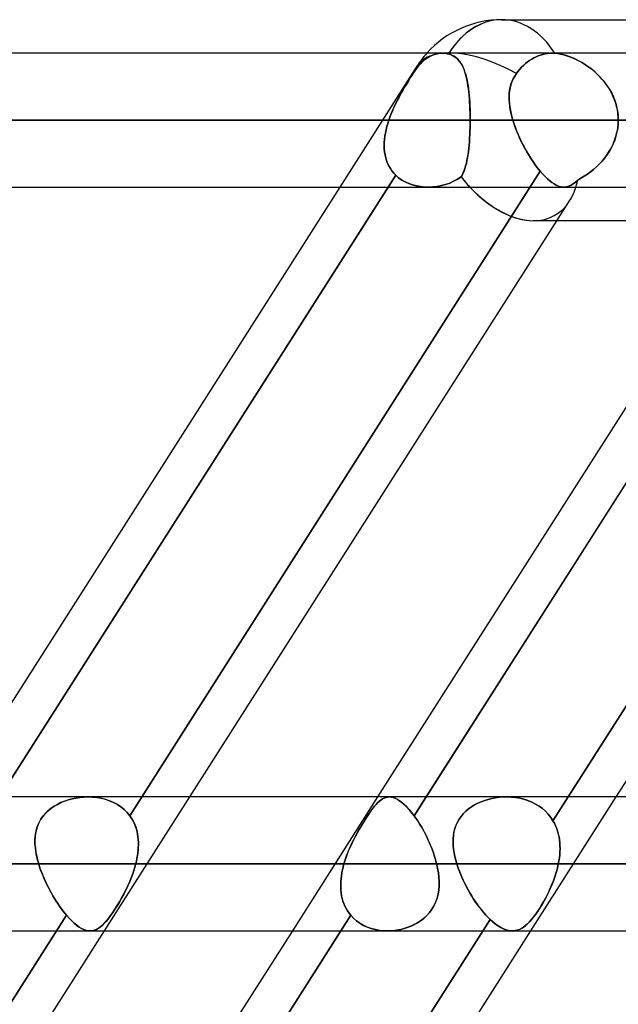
# Model space of a CAD drawing. Header units: millimetres. Extents: x -215 to 215, y -82 to 97.
# Tile 50 of 73: x 51.4 to 58.48, y 32.35 to 44. Entities that reach past the tile are written whole.
import ezdxf

# ---------------------------------------------------------------- set-up
doc = ezdxf.new("R2010")
doc.units = ezdxf.units.MM
doc.layers.add('MAIN-1', color=7, linetype='Continuous')
doc.layers.add('MAIN-2', color=7, linetype='Continuous')

msp = doc.modelspace()

# ---------------------------------------------------------------- linework, layer by layer
at = {"layer": 'MAIN-1'}
for p, q in [((57.103, 44), (109.555, 44)), ((108.884, 43.604), (-108.884, 43.604)), ((109.318, 42.811), (-109.318, 42.811)), ((-108.774, 42.019), (108.774, 42.019)), ((50.594, 34.804), (55.189, 42.019)), ((51.163, 34.804), (55.758, 42.019)), ((53.413, 34.804), (57.755, 41.622)), ((55.638, 34.804), (59.98, 41.623)), ((56.207, 34.804), (60.549, 41.623)), ((57.477, 41.623), (108.902, 41.623)), ((58.457, 34.804), (62.799, 41.623)), ((114.344, 34.804), (-114.344, 34.804)), ((114.925, 34.011), (-114.925, 34.011)), ((-114.379, 33.219), (114.379, 33.219)), ((47.809, 26.004), (52.404, 33.219)), ((50.034, 26.004), (54.629, 33.219)), ((50.603, 26.004), (55.197, 33.219)), ((52.853, 26.004), (57.447, 33.219))]:
    msp.add_line(p, q, dxfattribs=at)
msp.add_arc((57.103, 42.811), 1.189, 89.9999, 138.1899, dxfattribs=at)
for major_axis, ratio, start_param, end_param in [((0, 1.189), 0.707107, 0, 0.841074), ((0.619, -1.129), 0.602954, -1.160606, -0.319356)]:
    msp.add_ellipse((57.103, 42.811), major_axis=major_axis, ratio=ratio, start_param=start_param, end_param=end_param, dxfattribs=at)
at = {"layer": 'MAIN-2'}
for p, q in [((56.281, 43.58), (56.258, 43.569)), ((56.258, 43.569), (56.281, 43.58)), ((56.305, 43.588), (56.281, 43.58)), ((56.281, 43.58), (56.305, 43.588)), ((56.329, 43.595), (56.305, 43.588)), ((56.305, 43.588), (56.329, 43.595)), ((56.353, 43.6), (56.329, 43.595)), ((56.329, 43.595), (56.353, 43.6)), ((56.376, 43.603), (56.353, 43.6)), ((56.353, 43.6), (56.376, 43.603)), ((56.399, 43.604), (56.376, 43.603)), ((56.376, 43.603), (56.399, 43.604)), ((56.411, 43.604), (56.399, 43.604)), ((56.399, 43.604), (56.411, 43.604)), ((56.422, 43.603), (56.411, 43.604)), ((56.411, 43.604), (56.422, 43.603)), ((56.434, 43.602), (56.422, 43.603)), ((56.422, 43.603), (56.434, 43.602)), ((56.446, 43.6), (56.434, 43.602)), ((56.434, 43.602), (56.446, 43.6)), ((56.459, 43.598), (56.446, 43.6)), ((56.446, 43.6), (56.459, 43.598)), ((56.471, 43.595), (56.459, 43.598)), ((56.459, 43.598), (56.471, 43.595)), ((56.495, 43.588), (56.471, 43.595)), ((56.471, 43.595), (56.496, 43.587)), ((56.518, 43.578), (56.495, 43.588)), ((56.496, 43.587), (56.519, 43.578)), ((56.538, 43.567), (56.518, 43.578)), ((56.519, 43.578), (56.54, 43.566)), ((57.507, 43.56), (57.533, 43.572)), ((57.533, 43.572), (57.507, 43.56)), ((57.533, 43.572), (57.561, 43.582)), ((57.561, 43.582), (57.533, 43.572)), ((57.561, 43.582), (57.588, 43.59)), ((57.588, 43.59), (57.561, 43.582)), ((57.588, 43.59), (57.617, 43.596)), ((57.617, 43.596), (57.588, 43.59)), ((57.617, 43.596), (57.644, 43.6)), ((57.644, 43.6), (57.617, 43.596)), ((57.644, 43.6), (57.672, 43.603)), ((57.672, 43.603), (57.644, 43.6)), ((57.672, 43.603), (57.699, 43.604)), ((57.699, 43.604), (57.672, 43.603)), ((57.699, 43.604), (57.704, 43.604)), ((57.704, 43.604), (57.699, 43.604)), ((57.704, 43.604), (57.709, 43.604)), ((57.709, 43.604), (57.704, 43.604)), ((57.709, 43.604), (57.714, 43.603)), ((57.714, 43.603), (57.709, 43.604)), ((57.714, 43.603), (57.72, 43.603)), ((57.72, 43.603), (57.714, 43.603)), ((57.72, 43.603), (57.725, 43.603)), ((57.725, 43.603), (57.72, 43.603)), ((57.725, 43.603), (57.73, 43.603)), ((57.73, 43.603), (57.725, 43.603)), ((57.73, 43.603), (57.764, 43.599)), ((57.76, 43.6), (57.73, 43.603)), ((57.79, 43.595), (57.76, 43.6)), ((57.764, 43.599), (57.799, 43.593)), ((57.822, 43.588), (57.79, 43.595)), ((57.799, 43.593), (57.835, 43.584)), ((57.854, 43.579), (57.822, 43.588)), ((57.835, 43.584), (57.871, 43.574)), ((57.886, 43.569), (57.854, 43.579)), ((57.871, 43.574), (57.908, 43.561)), ((56.13, 43.469), (56.111, 43.446)), ((56.111, 43.446), (56.13, 43.469)), ((56.151, 43.491), (56.13, 43.469)), ((56.13, 43.469), (56.151, 43.491)), ((56.172, 43.51), (56.151, 43.491)), ((56.151, 43.491), (56.172, 43.51)), ((56.193, 43.528), (56.172, 43.51)), ((56.172, 43.51), (56.193, 43.528)), ((56.214, 43.543), (56.193, 43.528)), ((56.193, 43.528), (56.214, 43.543)), ((56.235, 43.557), (56.214, 43.543)), ((56.214, 43.543), (56.235, 43.557)), ((56.258, 43.569), (56.235, 43.557)), ((56.235, 43.557), (56.258, 43.569)), ((56.558, 43.554), (56.538, 43.567)), ((56.54, 43.566), (56.56, 43.552)), ((56.575, 43.539), (56.558, 43.554)), ((56.56, 43.552), (56.578, 43.537)), ((56.592, 43.522), (56.575, 43.539)), ((56.578, 43.537), (56.594, 43.519)), ((56.607, 43.503), (56.592, 43.522)), ((56.594, 43.519), (56.609, 43.5)), ((56.62, 43.483), (56.607, 43.503)), ((56.609, 43.5), (56.623, 43.478)), ((56.633, 43.461), (56.62, 43.483)), ((56.623, 43.478), (56.636, 43.455)), ((56.645, 43.437), (56.633, 43.461)), ((56.636, 43.455), (56.647, 43.431)), ((57.336, 43.437), (57.359, 43.459)), ((57.359, 43.459), (57.336, 43.437)), ((57.359, 43.459), (57.383, 43.481)), ((57.383, 43.481), (57.359, 43.459)), ((57.383, 43.481), (57.407, 43.5)), ((57.407, 43.5), (57.383, 43.481)), ((57.407, 43.5), (57.432, 43.518)), ((57.432, 43.518), (57.407, 43.5)), ((57.432, 43.518), (57.457, 43.534)), ((57.457, 43.534), (57.432, 43.518)), ((57.457, 43.534), (57.481, 43.548)), ((57.481, 43.548), (57.457, 43.534)), ((57.481, 43.548), (57.507, 43.56)), ((57.507, 43.56), (57.481, 43.548)), ((57.919, 43.557), (57.886, 43.569)), ((57.908, 43.561), (57.945, 43.546)), ((57.951, 43.543), (57.919, 43.557)), ((57.945, 43.546), (57.982, 43.529)), ((57.984, 43.528), (57.951, 43.543)), ((57.982, 43.529), (58.02, 43.51)), ((58.017, 43.511), (57.984, 43.528)), ((58.049, 43.493), (58.017, 43.511)), ((58.02, 43.51), (58.057, 43.488)), ((58.081, 43.474), (58.049, 43.493)), ((58.057, 43.488), (58.094, 43.465)), ((58.113, 43.452), (58.081, 43.474)), ((58.094, 43.465), (58.13, 43.44)), ((55.189, 42.019), (56.1, 43.45)), ((56.024, 43.319), (56.041, 43.346)), ((56.041, 43.345), (56.024, 43.318)), ((56.058, 43.371), (56.041, 43.345)), ((56.041, 43.346), (56.058, 43.371)), ((56.074, 43.396), (56.058, 43.371)), ((56.058, 43.371), (56.074, 43.396)), ((56.092, 43.421), (56.074, 43.396)), ((56.074, 43.396), (56.092, 43.421)), ((56.111, 43.446), (56.092, 43.421)), ((56.092, 43.421), (56.111, 43.446)), ((56.656, 43.411), (56.645, 43.437)), ((56.647, 43.431), (56.658, 43.405)), ((56.665, 43.383), (56.656, 43.411)), ((56.658, 43.405), (56.667, 43.377)), ((56.674, 43.354), (56.665, 43.383)), ((56.667, 43.377), (56.676, 43.347)), ((56.682, 43.323), (56.674, 43.354)), ((56.676, 43.347), (56.684, 43.317)), ((57.255, 43.332), (57.275, 43.363)), ((57.275, 43.363), (57.255, 43.332)), ((57.275, 43.363), (57.294, 43.388)), ((57.294, 43.388), (57.275, 43.363)), ((57.294, 43.388), (57.315, 43.413)), ((57.315, 43.413), (57.294, 43.388)), ((57.315, 43.413), (57.336, 43.437)), ((57.336, 43.437), (57.315, 43.413)), ((58.144, 43.43), (58.113, 43.452)), ((58.13, 43.44), (58.166, 43.413)), ((58.175, 43.406), (58.144, 43.43)), ((58.166, 43.413), (58.201, 43.383)), ((58.205, 43.38), (58.175, 43.406)), ((58.201, 43.383), (58.235, 43.352)), ((58.234, 43.353), (58.205, 43.38)), ((58.263, 43.324), (58.234, 43.353)), ((58.235, 43.352), (58.267, 43.319)), ((55.971, 43.231), (55.953, 43.201)), ((55.954, 43.204), (55.972, 43.233)), ((55.989, 43.261), (55.971, 43.231)), ((55.972, 43.233), (55.989, 43.262)), ((55.989, 43.262), (56.007, 43.291)), ((56.006, 43.29), (55.989, 43.261)), ((56.024, 43.318), (56.006, 43.29)), ((56.007, 43.291), (56.024, 43.319)), ((56.69, 43.291), (56.682, 43.323)), ((56.684, 43.317), (56.691, 43.284)), ((56.696, 43.257), (56.69, 43.291)), ((56.691, 43.284), (56.697, 43.251)), ((56.702, 43.221), (56.696, 43.257)), ((56.697, 43.251), (56.703, 43.216)), ((57.21, 43.231), (57.201, 43.195)), ((57.202, 43.198), (57.211, 43.233)), ((57.222, 43.266), (57.21, 43.231)), ((57.211, 43.233), (57.223, 43.267)), ((57.237, 43.299), (57.222, 43.266)), ((57.223, 43.267), (57.237, 43.3)), ((57.237, 43.3), (57.255, 43.332)), ((57.255, 43.332), (57.237, 43.299)), ((58.29, 43.294), (58.263, 43.324)), ((58.267, 43.319), (58.298, 43.285)), ((58.316, 43.263), (58.29, 43.294)), ((58.298, 43.285), (58.327, 43.248)), ((58.34, 43.23), (58.316, 43.263)), ((58.327, 43.248), (58.354, 43.21)), ((58.363, 43.197), (58.34, 43.23)), ((55.9, 43.108), (55.883, 43.075)), ((55.885, 43.08), (55.902, 43.111)), ((55.917, 43.139), (55.9, 43.108)), ((55.902, 43.111), (55.919, 43.143)), ((55.935, 43.171), (55.917, 43.139)), ((55.919, 43.143), (55.937, 43.173)), ((55.953, 43.201), (55.935, 43.171)), ((55.937, 43.173), (55.954, 43.204)), ((56.708, 43.184), (56.702, 43.221)), ((56.703, 43.216), (56.708, 43.18)), ((56.712, 43.147), (56.708, 43.184)), ((56.708, 43.18), (56.713, 43.142)), ((56.716, 43.107), (56.712, 43.147)), ((56.713, 43.142), (56.716, 43.103)), ((56.72, 43.067), (56.716, 43.107)), ((57.189, 43.088), (57.191, 43.125)), ((57.191, 43.121), (57.189, 43.084)), ((57.191, 43.125), (57.195, 43.162)), ((57.195, 43.159), (57.191, 43.121)), ((57.195, 43.162), (57.202, 43.198)), ((57.201, 43.195), (57.195, 43.159)), ((58.354, 43.21), (58.379, 43.17)), ((58.384, 43.162), (58.363, 43.197)), ((58.379, 43.17), (58.402, 43.129)), ((58.404, 43.126), (58.384, 43.162)), ((58.402, 43.129), (58.422, 43.087)), ((58.421, 43.089), (58.404, 43.126)), ((55.849, 43.01), (55.834, 42.977)), ((55.835, 42.981), (55.851, 43.014)), ((55.866, 43.043), (55.849, 43.01)), ((55.851, 43.014), (55.868, 43.047)), ((55.883, 43.075), (55.866, 43.043)), ((55.868, 43.047), (55.885, 43.08)), ((56.716, 43.103), (56.72, 43.064)), ((56.722, 43.026), (56.72, 43.067)), ((56.72, 43.064), (56.723, 43.023)), ((56.725, 42.984), (56.722, 43.026)), ((56.723, 43.023), (56.725, 42.982)), ((57.19, 43.05), (57.189, 43.088)), ((57.189, 43.084), (57.19, 43.045)), ((57.192, 43.011), (57.19, 43.05)), ((57.19, 43.045), (57.193, 43.007)), ((57.197, 42.972), (57.192, 43.011)), ((57.193, 43.007), (57.197, 42.968)), ((58.436, 43.051), (58.421, 43.089)), ((58.422, 43.087), (58.439, 43.043)), ((58.45, 43.012), (58.436, 43.051)), ((58.439, 43.043), (58.454, 42.998)), ((58.461, 42.973), (58.45, 43.012)), ((58.454, 42.998), (58.465, 42.952)), ((55.778, 42.846), (55.791, 42.88)), ((55.791, 42.878), (55.778, 42.845)), ((55.791, 42.88), (55.805, 42.914)), ((55.804, 42.911), (55.791, 42.878)), ((55.819, 42.944), (55.804, 42.911)), ((55.805, 42.914), (55.82, 42.948)), ((55.834, 42.977), (55.819, 42.944)), ((55.82, 42.948), (55.835, 42.981)), ((56.726, 42.941), (56.725, 42.984)), ((56.725, 42.982), (56.727, 42.94)), ((56.728, 42.898), (56.726, 42.941)), ((56.727, 42.94), (56.728, 42.897)), ((56.729, 42.855), (56.728, 42.898)), ((56.728, 42.897), (56.729, 42.854)), ((57.203, 42.932), (57.197, 42.972)), ((57.197, 42.968), (57.204, 42.929)), ((57.212, 42.892), (57.203, 42.932)), ((57.204, 42.929), (57.212, 42.89)), ((57.222, 42.852), (57.212, 42.892)), ((57.212, 42.89), (57.222, 42.851)), ((58.469, 42.933), (58.461, 42.973)), ((58.465, 42.952), (58.474, 42.906)), ((58.475, 42.893), (58.469, 42.933)), ((58.474, 42.906), (58.479, 42.859)), ((58.479, 42.852), (58.475, 42.893)), ((-109.318, 42.811), (109.318, 42.811)), ((108.103, 42.811), (-108.103, 42.811)), ((-108.103, 42.811), (108.103, 42.811)), ((-100.478, 42.811), (100.478, 42.811)), ((100.478, 42.811), (-100.478, 42.811)), ((99.357, 42.811), (-99.357, 42.811)), ((-99.357, 42.811), (99.357, 42.811)), ((-91.731, 42.811), (91.731, 42.811)), ((91.731, 42.811), (-91.731, 42.811)), ((90.61, 42.811), (-90.61, 42.811)), ((-90.61, 42.811), (90.61, 42.811)), ((-82.983, 42.811), (82.983, 42.811)), ((82.983, 42.811), (-82.983, 42.811)), ((81.862, 42.811), (-81.862, 42.811)), ((-81.862, 42.811), (81.862, 42.811)), ((-74.234, 42.811), (74.234, 42.811)), ((74.234, 42.811), (-74.234, 42.811)), ((73.112, 42.811), (-73.112, 42.811)), ((-73.112, 42.811), (73.112, 42.811)), ((-65.483, 42.811), (65.483, 42.811)), ((65.483, 42.811), (-65.483, 42.811)), ((64.361, 42.811), (-64.361, 42.811)), ((-64.361, 42.811), (64.361, 42.811)), ((-56.729, 42.811), (56.729, 42.811)), ((56.729, 42.811), (-56.729, 42.811)), ((55.766, 42.811), (-55.766, 42.811)), ((-55.766, 42.811), (55.766, 42.811)), ((55.743, 42.735), (55.754, 42.773)), ((55.754, 42.773), (55.743, 42.735)), ((55.754, 42.773), (55.766, 42.811)), ((55.766, 42.811), (55.754, 42.773)), ((55.766, 42.811), (55.778, 42.846)), ((55.778, 42.845), (55.766, 42.811)), ((56.728, 42.724), (56.729, 42.768)), ((56.729, 42.768), (56.728, 42.724)), ((56.729, 42.811), (56.729, 42.855)), ((56.729, 42.854), (56.729, 42.811)), ((56.729, 42.768), (56.729, 42.811)), ((64.361, 42.811), (56.729, 42.811)), ((56.729, 42.811), (64.361, 42.811)), ((56.729, 42.811), (56.729, 42.768)), ((57.233, 42.811), (57.222, 42.852)), ((57.222, 42.851), (57.233, 42.811)), ((60.84, 42.811), (57.233, 42.811)), ((57.233, 42.811), (60.84, 42.811)), ((57.233, 42.811), (57.244, 42.777)), ((57.244, 42.776), (57.233, 42.811)), ((57.244, 42.777), (57.256, 42.743)), ((57.256, 42.741), (57.244, 42.776)), ((58.479, 42.763), (58.473, 42.715)), ((58.473, 42.714), (58.479, 42.763)), ((58.479, 42.859), (58.48, 42.811)), ((58.48, 42.811), (58.479, 42.852)), ((58.48, 42.811), (58.479, 42.763)), ((58.479, 42.763), (58.48, 42.811)), ((55.719, 42.62), (55.725, 42.658)), ((55.726, 42.658), (55.719, 42.62)), ((55.725, 42.658), (55.733, 42.696)), ((55.733, 42.696), (55.726, 42.658)), ((55.733, 42.696), (55.743, 42.735)), ((55.743, 42.735), (55.733, 42.696)), ((56.722, 42.597), (56.725, 42.639)), ((56.725, 42.639), (56.726, 42.682)), ((56.726, 42.681), (56.725, 42.639)), ((56.726, 42.682), (56.728, 42.724)), ((56.728, 42.724), (56.726, 42.681)), ((57.256, 42.743), (57.268, 42.708)), ((57.269, 42.706), (57.256, 42.741)), ((57.268, 42.708), (57.282, 42.674)), ((57.283, 42.672), (57.269, 42.706)), ((57.282, 42.674), (57.297, 42.639)), ((57.298, 42.637), (57.283, 42.672)), ((57.297, 42.639), (57.312, 42.605)), ((58.452, 42.62), (58.465, 42.667)), ((58.465, 42.668), (58.453, 42.621)), ((58.473, 42.715), (58.465, 42.668)), ((58.465, 42.667), (58.473, 42.714)), ((55.711, 42.507), (55.712, 42.545)), ((55.712, 42.545), (55.711, 42.508)), ((55.712, 42.545), (55.715, 42.582)), ((55.715, 42.582), (55.712, 42.545)), ((55.715, 42.582), (55.719, 42.62)), ((55.719, 42.62), (55.715, 42.582)), ((56.716, 42.516), (56.72, 42.556)), ((56.72, 42.556), (56.716, 42.515)), ((56.72, 42.556), (56.722, 42.597)), ((56.722, 42.597), (56.72, 42.556)), ((56.725, 42.639), (56.722, 42.597)), ((57.313, 42.602), (57.298, 42.637)), ((57.312, 42.605), (57.328, 42.57)), ((57.329, 42.568), (57.313, 42.602)), ((57.328, 42.57), (57.345, 42.536)), ((57.346, 42.534), (57.329, 42.568)), ((57.345, 42.536), (57.362, 42.502)), ((57.363, 42.501), (57.346, 42.534)), ((58.419, 42.53), (58.398, 42.487)), ((58.398, 42.485), (58.419, 42.529)), ((58.438, 42.575), (58.419, 42.53)), ((58.419, 42.529), (58.437, 42.574)), ((58.437, 42.574), (58.452, 42.62)), ((58.453, 42.621), (58.438, 42.575)), ((55.711, 42.508), (55.713, 42.471)), ((55.713, 42.471), (55.711, 42.507)), ((55.716, 42.435), (55.713, 42.471)), ((55.713, 42.471), (55.716, 42.435)), ((55.722, 42.4), (55.716, 42.435)), ((55.716, 42.435), (55.722, 42.4)), ((56.708, 42.438), (56.702, 42.402)), ((56.703, 42.403), (56.708, 42.44)), ((56.708, 42.44), (56.712, 42.477)), ((56.712, 42.476), (56.708, 42.438)), ((56.712, 42.477), (56.716, 42.516)), ((56.716, 42.515), (56.712, 42.476)), ((57.362, 42.502), (57.38, 42.469)), ((57.381, 42.468), (57.363, 42.501)), ((57.38, 42.469), (57.399, 42.437)), ((57.4, 42.435), (57.381, 42.468)), ((57.399, 42.437), (57.418, 42.405)), ((57.418, 42.404), (57.4, 42.435)), ((58.375, 42.444), (58.348, 42.404)), ((58.348, 42.403), (58.374, 42.444)), ((58.374, 42.444), (58.398, 42.485)), ((58.398, 42.487), (58.375, 42.444)), ((55.73, 42.365), (55.722, 42.4)), ((55.722, 42.4), (55.73, 42.366)), ((55.73, 42.366), (55.74, 42.333)), ((55.74, 42.332), (55.73, 42.365)), ((55.74, 42.333), (55.752, 42.3)), ((55.752, 42.3), (55.74, 42.332)), ((55.767, 42.269), (55.752, 42.3)), ((55.752, 42.3), (55.767, 42.269)), ((56.683, 42.3), (56.674, 42.269)), ((56.675, 42.271), (56.683, 42.302)), ((56.683, 42.302), (56.69, 42.334)), ((56.69, 42.332), (56.683, 42.3)), ((56.69, 42.334), (56.697, 42.368)), ((56.696, 42.366), (56.69, 42.332)), ((56.702, 42.402), (56.696, 42.366)), ((56.697, 42.368), (56.703, 42.403)), ((57.418, 42.405), (57.437, 42.373)), ((57.438, 42.373), (57.418, 42.404)), ((57.437, 42.373), (57.457, 42.343)), ((57.457, 42.342), (57.438, 42.373)), ((57.457, 42.343), (57.477, 42.313)), ((57.477, 42.313), (57.457, 42.342)), ((57.477, 42.313), (57.497, 42.284)), ((57.497, 42.284), (57.477, 42.313)), ((58.257, 42.293), (58.223, 42.259)), ((58.223, 42.259), (58.257, 42.293)), ((58.289, 42.328), (58.257, 42.293)), ((58.257, 42.293), (58.289, 42.328)), ((58.32, 42.365), (58.289, 42.328)), ((58.289, 42.328), (58.32, 42.365)), ((58.348, 42.404), (58.32, 42.365)), ((58.32, 42.365), (58.348, 42.403)), ((52.703, 34.582), (57.558, 42.206)), ((57.558, 42.206), (52.703, 34.582)), ((55.784, 42.239), (55.767, 42.269)), ((55.767, 42.269), (55.784, 42.239)), ((55.803, 42.211), (55.784, 42.239)), ((55.784, 42.239), (55.803, 42.211)), ((55.824, 42.185), (55.803, 42.211)), ((55.803, 42.211), (55.824, 42.185)), ((55.848, 42.16), (55.824, 42.185)), ((55.824, 42.185), (55.848, 42.16)), ((60.92, 42.206), (56.065, 34.582)), ((56.645, 42.186), (56.633, 42.162)), ((56.634, 42.163), (56.646, 42.187)), ((56.656, 42.212), (56.645, 42.186)), ((56.646, 42.187), (56.656, 42.214)), ((56.656, 42.214), (56.666, 42.241)), ((56.665, 42.239), (56.656, 42.212)), ((56.674, 42.269), (56.665, 42.239)), ((56.666, 42.241), (56.675, 42.271)), ((57.497, 42.284), (57.517, 42.257)), ((57.518, 42.257), (57.497, 42.284)), ((57.517, 42.257), (57.538, 42.231)), ((57.538, 42.231), (57.518, 42.257)), ((57.538, 42.231), (57.558, 42.206)), ((57.558, 42.206), (57.538, 42.231)), ((57.586, 42.174), (57.558, 42.206)), ((57.558, 42.206), (57.586, 42.174)), ((57.614, 42.144), (57.586, 42.174)), ((57.586, 42.174), (57.614, 42.144)), ((58.152, 42.199), (58.115, 42.172)), ((58.115, 42.172), (58.152, 42.199)), ((58.188, 42.228), (58.152, 42.199)), ((58.152, 42.199), (58.188, 42.228)), ((58.223, 42.259), (58.188, 42.228)), ((58.188, 42.228), (58.223, 42.259)), ((55.848, 42.16), (50.983, 34.521)), ((55.758, 42.019), (55.848, 42.16)), ((55.848, 42.16), (55.882, 42.13)), ((55.882, 42.13), (55.848, 42.16)), ((55.882, 42.13), (55.919, 42.103)), ((55.919, 42.103), (55.882, 42.13)), ((55.919, 42.103), (55.959, 42.08)), ((55.959, 42.08), (55.919, 42.103)), ((55.959, 42.08), (56.001, 42.061)), ((56.001, 42.061), (55.959, 42.08)), ((56.001, 42.061), (56.045, 42.045)), ((56.046, 42.045), (56.001, 42.061)), ((56.437, 42.05), (56.486, 42.067)), ((56.486, 42.067), (56.437, 42.05)), ((56.486, 42.067), (56.533, 42.088)), ((56.533, 42.088), (56.486, 42.067)), ((56.533, 42.088), (56.578, 42.112)), ((56.578, 42.112), (56.533, 42.088)), ((56.578, 42.112), (56.621, 42.14)), ((56.621, 42.14), (56.578, 42.112)), ((56.621, 42.14), (56.634, 42.163)), ((56.633, 42.162), (56.621, 42.14)), ((57.642, 42.117), (57.614, 42.144)), ((57.614, 42.144), (57.642, 42.117)), ((57.669, 42.094), (57.642, 42.117)), ((57.642, 42.117), (57.669, 42.094)), ((57.695, 42.073), (57.669, 42.094)), ((57.669, 42.094), (57.696, 42.073)), ((57.721, 42.056), (57.695, 42.073)), ((57.696, 42.073), (57.721, 42.056)), ((57.708, 34.521), (62.572, 42.16)), ((62.572, 42.16), (57.708, 34.521)), ((57.948, 42.057), (57.922, 42.041)), ((57.922, 42.041), (57.948, 42.057)), ((57.974, 42.078), (57.948, 42.057)), ((57.948, 42.057), (57.974, 42.078)), ((58.001, 42.103), (57.974, 42.078)), ((57.974, 42.078), (58.001, 42.103)), ((58.039, 42.124), (58.001, 42.103)), ((58.001, 42.103), (58.039, 42.124)), ((58.077, 42.147), (58.039, 42.124)), ((58.039, 42.124), (58.077, 42.147)), ((58.115, 42.172), (58.077, 42.147)), ((58.077, 42.147), (58.115, 42.172)), ((56.045, 42.045), (56.092, 42.033)), ((56.092, 42.033), (56.046, 42.045)), ((56.092, 42.033), (56.139, 42.025)), ((56.139, 42.025), (56.092, 42.033)), ((56.139, 42.025), (56.188, 42.02)), ((56.188, 42.02), (56.139, 42.025)), ((56.188, 42.02), (56.237, 42.019)), ((56.237, 42.019), (56.188, 42.02)), ((56.237, 42.019), (56.287, 42.021)), ((56.287, 42.021), (56.237, 42.019)), ((56.287, 42.021), (56.338, 42.027)), ((56.338, 42.027), (56.287, 42.021)), ((56.338, 42.027), (56.388, 42.037)), ((56.388, 42.037), (56.338, 42.027)), ((56.388, 42.037), (56.437, 42.05)), ((56.437, 42.05), (56.388, 42.037)), ((57.747, 42.042), (57.721, 42.056)), ((57.721, 42.056), (57.747, 42.042)), ((57.771, 42.032), (57.747, 42.042)), ((57.747, 42.042), (57.772, 42.032)), ((57.795, 42.024), (57.771, 42.032)), ((57.772, 42.032), (57.796, 42.024)), ((57.819, 42.02), (57.795, 42.024)), ((57.796, 42.024), (57.819, 42.02)), ((57.842, 42.019), (57.819, 42.02)), ((57.819, 42.02), (57.842, 42.019)), ((57.869, 42.022), (57.842, 42.019)), ((57.842, 42.019), (57.869, 42.022)), ((57.896, 42.029), (57.869, 42.022)), ((57.869, 42.022), (57.896, 42.029)), ((57.922, 42.041), (57.896, 42.029)), ((57.896, 42.029), (57.922, 42.041)), ((57.755, 41.622), (57.905, 41.857)), ((51.888, 34.736), (51.846, 34.716)), ((51.847, 34.716), (51.888, 34.736)), ((51.888, 34.736), (51.931, 34.754)), ((51.932, 34.754), (51.888, 34.736)), ((51.931, 34.754), (51.975, 34.769)), ((51.976, 34.769), (51.932, 34.754)), ((51.975, 34.769), (52.019, 34.781)), ((52.022, 34.781), (51.976, 34.769)), ((52.019, 34.781), (52.065, 34.79)), ((52.068, 34.791), (52.022, 34.781)), ((52.065, 34.79), (52.111, 34.798)), ((52.114, 34.798), (52.068, 34.791)), ((52.111, 34.798), (52.158, 34.802)), ((52.161, 34.802), (52.114, 34.798)), ((52.158, 34.802), (52.206, 34.804)), ((52.208, 34.804), (52.161, 34.802)), ((52.206, 34.804), (52.259, 34.802)), ((52.261, 34.802), (52.208, 34.804)), ((52.259, 34.802), (52.311, 34.797)), ((52.314, 34.797), (52.261, 34.802)), ((52.311, 34.797), (52.363, 34.788)), ((52.365, 34.788), (52.314, 34.797)), ((52.363, 34.788), (52.414, 34.776)), ((52.416, 34.775), (52.365, 34.788)), ((52.404, 33.219), (53.413, 34.804)), ((52.414, 34.776), (52.463, 34.759)), ((52.464, 34.759), (52.416, 34.775)), ((52.463, 34.759), (52.51, 34.739)), ((52.511, 34.739), (52.464, 34.759)), ((52.51, 34.739), (52.555, 34.715)), ((52.556, 34.715), (52.511, 34.739)), ((54.629, 33.219), (55.638, 34.804)), ((55.636, 34.736), (55.616, 34.716)), ((55.617, 34.716), (55.636, 34.736)), ((55.655, 34.754), (55.636, 34.736)), ((55.636, 34.736), (55.655, 34.754)), ((55.674, 34.769), (55.655, 34.754)), ((55.655, 34.754), (55.674, 34.769)), ((55.693, 34.781), (55.674, 34.769)), ((55.674, 34.769), (55.692, 34.781)), ((55.692, 34.781), (55.711, 34.79)), ((55.712, 34.791), (55.693, 34.781)), ((55.711, 34.79), (55.73, 34.798)), ((55.731, 34.798), (55.712, 34.791)), ((55.73, 34.798), (55.75, 34.802)), ((55.751, 34.802), (55.731, 34.798)), ((55.75, 34.802), (55.77, 34.804)), ((55.771, 34.804), (55.751, 34.802)), ((55.77, 34.804), (55.793, 34.802)), ((55.794, 34.802), (55.771, 34.804)), ((55.793, 34.802), (55.817, 34.797)), ((55.818, 34.797), (55.794, 34.802)), ((55.817, 34.797), (55.842, 34.788)), ((55.843, 34.788), (55.818, 34.797)), ((55.842, 34.788), (55.867, 34.776)), ((55.868, 34.775), (55.843, 34.788)), ((55.867, 34.776), (55.894, 34.759)), ((55.894, 34.759), (55.868, 34.775)), ((55.921, 34.739), (55.894, 34.759)), ((55.894, 34.759), (55.921, 34.739)), ((55.949, 34.715), (55.921, 34.739)), ((55.921, 34.739), (55.949, 34.715)), ((56.065, 34.582), (56.207, 34.804)), ((56.781, 34.709), (56.819, 34.729)), ((56.82, 34.729), (56.781, 34.709)), ((56.819, 34.729), (56.859, 34.747)), ((56.86, 34.747), (56.82, 34.729)), ((56.859, 34.747), (56.9, 34.762)), ((56.901, 34.762), (56.86, 34.747)), ((56.9, 34.762), (56.942, 34.775)), ((56.943, 34.775), (56.901, 34.762)), ((56.942, 34.775), (56.985, 34.785)), ((56.986, 34.786), (56.943, 34.775)), ((56.985, 34.785), (57.029, 34.794)), ((57.03, 34.794), (56.986, 34.786)), ((57.029, 34.794), (57.073, 34.799)), ((57.075, 34.8), (57.03, 34.794)), ((57.073, 34.799), (57.119, 34.803)), ((57.12, 34.803), (57.075, 34.8)), ((57.119, 34.803), (57.165, 34.804)), ((57.166, 34.804), (57.12, 34.803)), ((57.165, 34.804), (57.215, 34.802)), ((57.216, 34.802), (57.166, 34.804)), ((57.215, 34.802), (57.265, 34.796)), ((57.266, 34.796), (57.216, 34.802)), ((57.265, 34.796), (57.315, 34.788)), ((57.316, 34.788), (57.266, 34.796)), ((57.315, 34.788), (57.364, 34.776)), ((57.365, 34.776), (57.316, 34.788)), ((57.364, 34.776), (57.411, 34.761)), ((57.412, 34.76), (57.365, 34.776)), ((57.411, 34.761), (57.457, 34.742)), ((57.458, 34.741), (57.412, 34.76)), ((57.447, 33.219), (58.457, 34.804)), ((57.457, 34.742), (57.501, 34.72)), ((57.502, 34.719), (57.458, 34.741)), ((57.501, 34.72), (57.543, 34.694)), ((57.544, 34.694), (57.502, 34.719)), ((51.702, 34.607), (51.673, 34.573)), ((51.675, 34.576), (51.704, 34.609)), ((51.734, 34.638), (51.702, 34.607)), ((51.704, 34.609), (51.736, 34.64)), ((51.769, 34.667), (51.734, 34.638)), ((51.736, 34.64), (51.77, 34.668)), ((51.806, 34.693), (51.769, 34.667)), ((51.77, 34.668), (51.808, 34.693)), ((51.846, 34.716), (51.806, 34.693)), ((51.808, 34.693), (51.847, 34.716)), ((52.555, 34.715), (52.597, 34.687)), ((52.598, 34.687), (52.556, 34.715)), ((52.597, 34.687), (52.636, 34.655)), ((52.636, 34.655), (52.598, 34.687)), ((52.636, 34.655), (52.671, 34.62)), ((52.672, 34.62), (52.636, 34.655)), ((52.671, 34.62), (52.703, 34.582)), ((52.703, 34.582), (52.672, 34.62)), ((55.532, 34.607), (55.51, 34.573)), ((55.511, 34.576), (55.534, 34.609)), ((55.554, 34.638), (55.532, 34.607)), ((55.534, 34.609), (55.555, 34.64)), ((55.575, 34.667), (55.554, 34.638)), ((55.555, 34.64), (55.576, 34.668)), ((55.596, 34.693), (55.575, 34.667)), ((55.576, 34.668), (55.597, 34.693)), ((55.616, 34.716), (55.596, 34.693)), ((55.597, 34.693), (55.617, 34.716)), ((55.978, 34.687), (55.949, 34.715)), ((55.949, 34.715), (55.977, 34.687)), ((55.977, 34.687), (56.006, 34.655)), ((56.007, 34.655), (55.978, 34.687)), ((56.006, 34.655), (56.036, 34.62)), ((56.036, 34.62), (56.007, 34.655)), ((56.065, 34.582), (56.036, 34.62)), ((56.036, 34.62), (56.065, 34.582)), ((56.621, 34.574), (56.648, 34.606)), ((56.647, 34.605), (56.621, 34.574)), ((56.677, 34.634), (56.647, 34.605)), ((56.648, 34.606), (56.677, 34.635)), ((56.677, 34.635), (56.709, 34.662)), ((56.709, 34.662), (56.677, 34.634)), ((56.709, 34.662), (56.744, 34.687)), ((56.744, 34.687), (56.709, 34.662)), ((56.744, 34.687), (56.781, 34.709)), ((56.781, 34.709), (56.744, 34.687)), ((57.543, 34.694), (57.582, 34.666)), ((57.583, 34.665), (57.544, 34.694)), ((57.582, 34.666), (57.618, 34.634)), ((57.619, 34.634), (57.583, 34.665)), ((57.618, 34.634), (57.652, 34.599)), ((57.652, 34.599), (57.619, 34.634)), ((51.627, 34.499), (51.61, 34.459)), ((51.612, 34.463), (51.629, 34.503)), ((51.648, 34.537), (51.627, 34.499)), ((51.629, 34.503), (51.65, 34.54)), ((51.673, 34.573), (51.648, 34.537)), ((51.65, 34.54), (51.675, 34.576)), ((52.703, 34.582), (52.72, 34.557)), ((52.72, 34.557), (52.703, 34.582)), ((52.72, 34.557), (52.735, 34.532)), ((52.735, 34.532), (52.72, 34.557)), ((52.735, 34.532), (52.749, 34.505)), ((52.749, 34.506), (52.735, 34.532)), ((52.761, 34.478), (52.749, 34.506)), ((52.749, 34.505), (52.761, 34.478)), ((55.462, 34.499), (55.438, 34.459)), ((55.441, 34.463), (55.465, 34.503)), ((55.486, 34.537), (55.462, 34.499)), ((55.465, 34.503), (55.488, 34.54)), ((55.51, 34.573), (55.486, 34.537)), ((55.488, 34.54), (55.511, 34.576)), ((56.083, 34.557), (56.065, 34.582)), ((56.065, 34.582), (56.083, 34.557)), ((56.1, 34.532), (56.083, 34.557)), ((56.083, 34.557), (56.1, 34.532)), ((56.117, 34.506), (56.1, 34.532)), ((56.1, 34.532), (56.117, 34.505)), ((56.134, 34.478), (56.117, 34.506)), ((56.117, 34.505), (56.134, 34.478)), ((56.577, 34.504), (56.56, 34.467)), ((56.561, 34.469), (56.577, 34.506)), ((56.577, 34.506), (56.598, 34.541)), ((56.597, 34.54), (56.577, 34.504)), ((56.621, 34.574), (56.597, 34.54)), ((56.598, 34.541), (56.621, 34.574)), ((57.652, 34.599), (57.681, 34.562)), ((57.682, 34.562), (57.652, 34.599)), ((57.681, 34.562), (57.708, 34.521)), ((57.708, 34.521), (57.682, 34.562)), ((57.708, 34.521), (57.724, 34.492)), ((57.724, 34.492), (57.708, 34.521)), ((57.724, 34.492), (57.739, 34.462)), ((57.739, 34.461), (57.724, 34.492)), ((51.588, 34.375), (51.582, 34.331)), ((51.583, 34.337), (51.589, 34.38)), ((51.597, 34.417), (51.588, 34.375)), ((51.589, 34.38), (51.598, 34.422)), ((51.61, 34.459), (51.597, 34.417)), ((51.598, 34.422), (51.612, 34.463)), ((52.761, 34.478), (52.772, 34.45)), ((52.771, 34.451), (52.761, 34.478)), ((52.781, 34.422), (52.771, 34.451)), ((52.772, 34.45), (52.781, 34.421)), ((52.788, 34.393), (52.781, 34.422)), ((52.781, 34.421), (52.788, 34.392)), ((52.794, 34.363), (52.788, 34.393)), ((52.788, 34.392), (52.794, 34.362)), ((55.39, 34.375), (55.367, 34.331)), ((55.37, 34.337), (55.393, 34.38)), ((55.414, 34.417), (55.39, 34.375)), ((55.393, 34.38), (55.417, 34.422)), ((55.438, 34.459), (55.414, 34.417)), ((55.417, 34.422), (55.441, 34.463)), ((56.151, 34.451), (56.134, 34.478)), ((56.134, 34.478), (56.151, 34.45)), ((56.167, 34.422), (56.151, 34.451)), ((56.151, 34.45), (56.167, 34.421)), ((56.183, 34.393), (56.167, 34.422)), ((56.167, 34.421), (56.183, 34.392)), ((56.199, 34.363), (56.183, 34.393)), ((56.183, 34.392), (56.199, 34.362)), ((56.537, 34.39), (56.53, 34.35)), ((56.531, 34.353), (56.538, 34.393)), ((56.547, 34.429), (56.537, 34.39)), ((56.538, 34.393), (56.548, 34.432)), ((56.56, 34.467), (56.547, 34.429)), ((56.548, 34.432), (56.561, 34.469)), ((57.739, 34.462), (57.752, 34.43)), ((57.752, 34.43), (57.739, 34.461)), ((57.752, 34.43), (57.762, 34.398)), ((57.762, 34.398), (57.752, 34.43)), ((57.762, 34.398), (57.771, 34.365)), ((57.772, 34.365), (57.762, 34.398)), ((51.58, 34.293), (51.583, 34.337)), ((51.582, 34.331), (51.58, 34.287)), ((51.581, 34.248), (51.58, 34.293)), ((51.58, 34.287), (51.581, 34.242)), ((52.799, 34.332), (52.794, 34.363)), ((52.794, 34.362), (52.799, 34.332)), ((52.799, 34.332), (52.802, 34.301)), ((52.802, 34.301), (52.799, 34.332)), ((52.802, 34.301), (52.804, 34.269)), ((52.804, 34.27), (52.802, 34.301)), ((52.804, 34.238), (52.804, 34.27)), ((52.804, 34.269), (52.804, 34.238)), ((55.344, 34.287), (55.323, 34.242)), ((55.325, 34.248), (55.347, 34.293)), ((55.367, 34.331), (55.344, 34.287)), ((55.347, 34.293), (55.37, 34.337)), ((56.214, 34.332), (56.199, 34.363)), ((56.199, 34.362), (56.214, 34.332)), ((56.229, 34.301), (56.214, 34.332)), ((56.214, 34.332), (56.229, 34.301)), ((56.243, 34.27), (56.229, 34.301)), ((56.229, 34.301), (56.243, 34.269)), ((56.257, 34.238), (56.243, 34.27)), ((56.243, 34.269), (56.257, 34.238)), ((56.526, 34.272), (56.527, 34.313)), ((56.527, 34.309), (56.526, 34.267)), ((56.528, 34.23), (56.526, 34.272)), ((56.526, 34.267), (56.528, 34.225)), ((56.527, 34.313), (56.531, 34.353)), ((56.53, 34.35), (56.527, 34.309)), ((57.771, 34.365), (57.779, 34.332)), ((57.779, 34.331), (57.772, 34.365)), ((57.779, 34.332), (57.784, 34.297)), ((57.784, 34.297), (57.779, 34.331)), ((57.784, 34.297), (57.788, 34.262)), ((57.788, 34.262), (57.784, 34.297)), ((57.788, 34.262), (57.79, 34.227)), ((57.79, 34.227), (57.788, 34.262)), ((51.585, 34.201), (51.581, 34.248)), ((51.581, 34.242), (51.585, 34.196)), ((51.591, 34.155), (51.585, 34.201)), ((51.585, 34.196), (51.592, 34.15)), ((51.6, 34.107), (51.591, 34.155)), ((51.592, 34.15), (51.601, 34.104)), ((52.793, 34.109), (52.798, 34.142)), ((52.798, 34.141), (52.793, 34.109)), ((52.801, 34.174), (52.798, 34.141)), ((52.798, 34.142), (52.801, 34.174)), ((52.803, 34.206), (52.801, 34.174)), ((52.801, 34.174), (52.803, 34.206)), ((52.804, 34.238), (52.803, 34.206)), ((52.803, 34.206), (52.804, 34.238)), ((55.283, 34.15), (55.265, 34.104)), ((55.266, 34.107), (55.285, 34.155)), ((55.302, 34.196), (55.283, 34.15)), ((55.285, 34.155), (55.304, 34.201)), ((55.323, 34.242), (55.302, 34.196)), ((55.304, 34.201), (55.325, 34.248)), ((56.27, 34.206), (56.257, 34.238)), ((56.257, 34.238), (56.27, 34.206)), ((56.282, 34.174), (56.27, 34.206)), ((56.27, 34.206), (56.282, 34.174)), ((56.293, 34.142), (56.282, 34.174)), ((56.282, 34.174), (56.294, 34.141)), ((56.304, 34.109), (56.293, 34.142)), ((56.294, 34.141), (56.304, 34.109)), ((56.532, 34.187), (56.528, 34.23)), ((56.528, 34.225), (56.532, 34.183)), ((56.538, 34.144), (56.532, 34.187)), ((56.532, 34.183), (56.539, 34.14)), ((56.547, 34.1), (56.538, 34.144)), ((56.539, 34.14), (56.547, 34.097)), ((57.79, 34.156), (57.787, 34.12)), ((57.787, 34.12), (57.79, 34.156)), ((57.79, 34.227), (57.791, 34.192)), ((57.791, 34.191), (57.79, 34.227)), ((57.791, 34.192), (57.79, 34.156)), ((57.79, 34.156), (57.791, 34.191)), ((51.611, 34.059), (51.6, 34.107)), ((51.601, 34.104), (51.612, 34.058)), ((51.625, 34.011), (51.611, 34.059)), ((51.612, 34.058), (51.625, 34.011)), ((52.78, 34.044), (52.773, 34.011)), ((52.773, 34.011), (52.78, 34.044)), ((52.78, 34.044), (52.787, 34.077)), ((52.787, 34.076), (52.78, 34.044)), ((52.793, 34.109), (52.787, 34.076)), ((52.787, 34.077), (52.793, 34.109)), ((55.235, 34.011), (55.25, 34.059)), ((55.249, 34.058), (55.235, 34.011)), ((55.265, 34.104), (55.249, 34.058)), ((55.25, 34.059), (55.266, 34.107)), ((56.314, 34.077), (56.304, 34.109)), ((56.304, 34.109), (56.314, 34.076)), ((56.324, 34.044), (56.314, 34.077)), ((56.314, 34.076), (56.324, 34.044)), ((56.332, 34.011), (56.324, 34.044)), ((56.324, 34.044), (56.332, 34.011)), ((56.558, 34.056), (56.547, 34.1)), ((56.547, 34.097), (56.558, 34.054)), ((56.57, 34.011), (56.558, 34.056)), ((56.558, 34.054), (56.57, 34.011)), ((57.778, 34.048), (57.771, 34.011)), ((57.771, 34.011), (57.778, 34.047)), ((57.783, 34.084), (57.778, 34.048)), ((57.778, 34.047), (57.783, 34.084)), ((57.787, 34.12), (57.783, 34.084)), ((57.783, 34.084), (57.787, 34.12)), ((-114.925, 34.011), (114.925, 34.011)), ((113.843, 34.011), (-113.843, 34.011)), ((-113.843, 34.011), (113.843, 34.011)), ((55.235, 34.011), (51.625, 34.011)), ((51.625, 34.011), (55.235, 34.011)), ((51.625, 34.011), (51.636, 33.977)), ((51.636, 33.976), (51.625, 34.011)), ((51.636, 33.977), (51.648, 33.943)), ((51.648, 33.941), (51.636, 33.976)), ((51.648, 33.943), (51.661, 33.908)), ((51.662, 33.906), (51.648, 33.941)), ((51.661, 33.908), (51.675, 33.873)), ((51.676, 33.871), (51.662, 33.906)), ((52.722, 33.855), (52.741, 33.907)), ((52.741, 33.906), (52.722, 33.854)), ((52.758, 33.959), (52.741, 33.906)), ((52.741, 33.907), (52.758, 33.959)), ((52.773, 34.011), (52.758, 33.959)), ((52.758, 33.959), (52.773, 34.011)), ((52.773, 34.011), (56.332, 34.011)), ((56.332, 34.011), (52.773, 34.011)), ((55.211, 33.908), (55.205, 33.873)), ((55.205, 33.871), (55.21, 33.906)), ((55.21, 33.906), (55.217, 33.941)), ((55.218, 33.943), (55.211, 33.908)), ((55.217, 33.941), (55.226, 33.976)), ((55.226, 33.977), (55.218, 33.943)), ((55.226, 33.976), (55.235, 34.011)), ((55.235, 34.011), (55.226, 33.977)), ((56.343, 33.959), (56.332, 34.011)), ((56.332, 34.011), (56.343, 33.959)), ((56.352, 33.907), (56.343, 33.959)), ((56.343, 33.959), (56.352, 33.906)), ((56.358, 33.855), (56.352, 33.907)), ((56.352, 33.906), (56.358, 33.854)), ((75.605, 34.011), (56.57, 34.011)), ((56.57, 34.011), (75.605, 34.011)), ((56.57, 34.011), (56.583, 33.973)), ((56.583, 33.972), (56.57, 34.011)), ((56.583, 33.973), (56.597, 33.934)), ((56.597, 33.934), (56.583, 33.972)), ((56.597, 33.934), (56.612, 33.895)), ((56.612, 33.895), (56.597, 33.934)), ((57.746, 33.91), (57.73, 33.86)), ((57.73, 33.859), (57.746, 33.909)), ((57.76, 33.961), (57.746, 33.91)), ((57.746, 33.909), (57.76, 33.96)), ((57.771, 34.011), (57.76, 33.961)), ((57.76, 33.96), (57.771, 34.011)), ((57.771, 34.011), (77.189, 34.011)), ((77.189, 34.011), (57.771, 34.011)), ((51.675, 33.873), (51.689, 33.839)), ((51.69, 33.836), (51.676, 33.871)), ((51.689, 33.839), (51.705, 33.804)), ((51.706, 33.802), (51.69, 33.836)), ((51.705, 33.804), (51.721, 33.77)), ((51.722, 33.767), (51.706, 33.802)), ((52.701, 33.803), (52.678, 33.752)), ((52.679, 33.753), (52.701, 33.804)), ((52.701, 33.804), (52.722, 33.855)), ((52.722, 33.854), (52.701, 33.803)), ((55.198, 33.804), (55.197, 33.77)), ((55.197, 33.767), (55.198, 33.802)), ((55.201, 33.839), (55.198, 33.804)), ((55.198, 33.802), (55.201, 33.836)), ((55.205, 33.873), (55.201, 33.839)), ((55.201, 33.836), (55.205, 33.871)), ((56.361, 33.804), (56.358, 33.855)), ((56.358, 33.854), (56.361, 33.803)), ((56.36, 33.753), (56.361, 33.804)), ((56.361, 33.803), (56.36, 33.752)), ((56.612, 33.895), (56.628, 33.856)), ((56.628, 33.856), (56.612, 33.895)), ((56.628, 33.856), (56.646, 33.818)), ((56.646, 33.818), (56.628, 33.856)), ((56.646, 33.818), (56.664, 33.78)), ((56.664, 33.779), (56.646, 33.818)), ((57.692, 33.759), (57.712, 33.809)), ((57.712, 33.81), (57.693, 33.761)), ((57.73, 33.86), (57.712, 33.81)), ((57.712, 33.809), (57.73, 33.859)), ((51.721, 33.77), (51.738, 33.735)), ((51.739, 33.733), (51.722, 33.767)), ((51.738, 33.735), (51.756, 33.701)), ((51.757, 33.7), (51.739, 33.733)), ((51.756, 33.701), (51.774, 33.668)), ((51.775, 33.667), (51.757, 33.7)), ((52.655, 33.702), (52.63, 33.653)), ((52.631, 33.655), (52.655, 33.703)), ((52.655, 33.703), (52.679, 33.753)), ((52.678, 33.752), (52.655, 33.702)), ((55.197, 33.77), (55.197, 33.735)), ((55.197, 33.733), (55.197, 33.767)), ((55.197, 33.735), (55.199, 33.701)), ((55.199, 33.7), (55.197, 33.733)), ((55.199, 33.701), (55.202, 33.668)), ((55.203, 33.667), (55.199, 33.7)), ((56.356, 33.702), (56.348, 33.653)), ((56.349, 33.655), (56.356, 33.703)), ((56.356, 33.703), (56.36, 33.753)), ((56.36, 33.752), (56.356, 33.702)), ((56.664, 33.78), (56.683, 33.742)), ((56.683, 33.741), (56.664, 33.779)), ((56.683, 33.742), (56.704, 33.704)), ((56.704, 33.704), (56.683, 33.741)), ((56.704, 33.704), (56.725, 33.667)), ((56.725, 33.667), (56.704, 33.704)), ((57.649, 33.663), (57.671, 33.711)), ((57.672, 33.712), (57.65, 33.665)), ((57.671, 33.711), (57.692, 33.759)), ((57.693, 33.761), (57.672, 33.712)), ((51.774, 33.668), (51.793, 33.635)), ((51.793, 33.634), (51.775, 33.667)), ((51.793, 33.635), (51.812, 33.603)), ((51.812, 33.602), (51.793, 33.634)), ((51.812, 33.603), (51.831, 33.572)), ((51.832, 33.571), (51.812, 33.602)), ((51.831, 33.572), (51.851, 33.541)), ((51.852, 33.541), (51.832, 33.571)), ((52.579, 33.56), (52.552, 33.516)), ((52.553, 33.518), (52.58, 33.562)), ((52.604, 33.606), (52.579, 33.56)), ((52.58, 33.562), (52.605, 33.607)), ((52.63, 33.653), (52.604, 33.606)), ((52.605, 33.607), (52.631, 33.655)), ((55.202, 33.668), (55.208, 33.635)), ((55.208, 33.634), (55.203, 33.667)), ((55.208, 33.635), (55.215, 33.603)), ((55.215, 33.602), (55.208, 33.634)), ((55.215, 33.603), (55.224, 33.572)), ((55.224, 33.571), (55.215, 33.602)), ((55.224, 33.572), (55.235, 33.541)), ((55.235, 33.541), (55.224, 33.571)), ((56.32, 33.56), (56.3, 33.516)), ((56.301, 33.518), (56.321, 33.562)), ((56.336, 33.606), (56.32, 33.56)), ((56.321, 33.562), (56.337, 33.607)), ((56.348, 33.653), (56.336, 33.606)), ((56.337, 33.607), (56.349, 33.655)), ((56.725, 33.667), (56.746, 33.631)), ((56.747, 33.631), (56.725, 33.667)), ((56.746, 33.631), (56.769, 33.595)), ((56.769, 33.595), (56.747, 33.631)), ((56.769, 33.595), (56.792, 33.561)), ((56.793, 33.56), (56.769, 33.595)), ((56.792, 33.561), (56.816, 33.527)), ((56.816, 33.527), (56.793, 33.56)), ((57.577, 33.53), (57.602, 33.573)), ((57.603, 33.575), (57.579, 33.532)), ((57.602, 33.573), (57.626, 33.617)), ((57.627, 33.619), (57.603, 33.575)), ((57.626, 33.617), (57.649, 33.663)), ((57.65, 33.665), (57.627, 33.619)), ((51.851, 33.541), (51.871, 33.512)), ((51.872, 33.511), (51.852, 33.541)), ((51.871, 33.512), (51.892, 33.483)), ((51.892, 33.483), (51.872, 33.511)), ((51.892, 33.483), (51.912, 33.455)), ((51.912, 33.455), (51.892, 33.483)), ((51.912, 33.455), (51.933, 33.429)), ((51.933, 33.429), (51.912, 33.455)), ((52.476, 33.4), (52.501, 33.436)), ((52.526, 33.474), (52.5, 33.435)), ((52.501, 33.436), (52.527, 33.476)), ((52.552, 33.516), (52.526, 33.474)), ((52.527, 33.476), (52.553, 33.518)), ((55.247, 33.511), (55.235, 33.541)), ((55.235, 33.541), (55.247, 33.512)), ((55.247, 33.512), (55.262, 33.483)), ((55.262, 33.483), (55.247, 33.511)), ((55.278, 33.455), (55.262, 33.483)), ((55.262, 33.483), (55.278, 33.455)), ((55.296, 33.429), (55.278, 33.455)), ((55.278, 33.455), (55.296, 33.429)), ((56.215, 33.4), (56.248, 33.436)), ((56.275, 33.474), (56.246, 33.435)), ((56.248, 33.436), (56.276, 33.476)), ((56.3, 33.516), (56.275, 33.474)), ((56.276, 33.476), (56.301, 33.518)), ((56.816, 33.527), (56.84, 33.494)), ((56.841, 33.494), (56.816, 33.527)), ((56.84, 33.494), (56.865, 33.463)), ((56.865, 33.463), (56.841, 33.494)), ((56.865, 33.463), (56.89, 33.433)), ((56.89, 33.433), (56.865, 33.463)), ((57.503, 33.415), (57.528, 33.451)), ((57.529, 33.452), (57.504, 33.417)), ((57.528, 33.451), (57.553, 33.489)), ((57.554, 33.491), (57.529, 33.452)), ((57.553, 33.489), (57.577, 33.53)), ((57.579, 33.532), (57.554, 33.491)), ((47.098, 25.779), (51.953, 33.404)), ((51.953, 33.404), (47.098, 25.779)), ((55.315, 33.404), (50.46, 25.779)), ((51.933, 33.429), (51.953, 33.404)), ((51.953, 33.404), (51.933, 33.429)), ((51.984, 33.369), (51.953, 33.404)), ((51.953, 33.404), (51.984, 33.369)), ((52.015, 33.337), (51.984, 33.369)), ((51.984, 33.369), (52.015, 33.337)), ((52.045, 33.309), (52.015, 33.337)), ((52.015, 33.337), (52.045, 33.309)), ((52.098, 25.712), (56.965, 33.354)), ((56.965, 33.354), (52.098, 25.712)), ((52.425, 33.335), (52.401, 33.309)), ((52.402, 33.31), (52.427, 33.337)), ((52.45, 33.365), (52.425, 33.335)), ((52.427, 33.337), (52.451, 33.367)), ((52.475, 33.399), (52.45, 33.365)), ((52.451, 33.367), (52.476, 33.4)), ((52.5, 33.435), (52.475, 33.399)), ((55.197, 33.219), (55.315, 33.404)), ((55.315, 33.404), (55.296, 33.429)), ((55.296, 33.429), (55.315, 33.404)), ((55.315, 33.404), (55.348, 33.369)), ((55.348, 33.369), (55.315, 33.404)), ((55.348, 33.369), (55.385, 33.337)), ((55.385, 33.337), (55.348, 33.369)), ((55.385, 33.337), (55.425, 33.309)), ((55.424, 33.309), (55.385, 33.337)), ((56.138, 33.335), (56.096, 33.309)), ((56.098, 33.31), (56.14, 33.337)), ((56.177, 33.365), (56.138, 33.335)), ((56.14, 33.337), (56.179, 33.367)), ((56.214, 33.399), (56.177, 33.365)), ((56.179, 33.367), (56.215, 33.4)), ((56.246, 33.435), (56.214, 33.399)), ((56.89, 33.433), (56.915, 33.405)), ((56.915, 33.405), (56.89, 33.433)), ((56.915, 33.405), (56.94, 33.379)), ((56.94, 33.379), (56.915, 33.405)), ((56.94, 33.379), (56.965, 33.354)), ((56.965, 33.354), (56.94, 33.379)), ((56.997, 33.325), (56.965, 33.354)), ((56.965, 33.354), (56.997, 33.325)), ((57.029, 33.299), (56.997, 33.325)), ((56.997, 33.325), (57.029, 33.299)), ((57.406, 33.301), (57.43, 33.325)), ((57.431, 33.326), (57.407, 33.302)), ((57.43, 33.325), (57.454, 33.352)), ((57.455, 33.354), (57.431, 33.326)), ((57.454, 33.352), (57.478, 33.382)), ((57.479, 33.384), (57.455, 33.354)), ((57.478, 33.382), (57.503, 33.415)), ((57.504, 33.417), (57.479, 33.384)), ((52.074, 33.285), (52.045, 33.309)), ((52.045, 33.309), (52.075, 33.284)), ((52.103, 33.264), (52.074, 33.285)), ((52.075, 33.284), (52.104, 33.264)), ((52.131, 33.247), (52.103, 33.264)), ((52.104, 33.264), (52.132, 33.247)), ((52.159, 33.234), (52.131, 33.247)), ((52.132, 33.247), (52.159, 33.234)), ((52.185, 33.225), (52.159, 33.234)), ((52.159, 33.234), (52.186, 33.225)), ((52.211, 33.22), (52.185, 33.225)), ((52.186, 33.225), (52.212, 33.22)), ((52.237, 33.219), (52.211, 33.22)), ((52.212, 33.22), (52.237, 33.219)), ((52.261, 33.221), (52.237, 33.219)), ((52.237, 33.219), (52.261, 33.221)), ((52.285, 33.227), (52.261, 33.221)), ((52.261, 33.221), (52.285, 33.227)), ((52.285, 33.227), (52.309, 33.237)), ((52.308, 33.236), (52.285, 33.227)), ((52.331, 33.249), (52.308, 33.236)), ((52.309, 33.237), (52.332, 33.25)), ((52.354, 33.266), (52.331, 33.249)), ((52.332, 33.25), (52.355, 33.266)), ((52.378, 33.285), (52.354, 33.266)), ((52.355, 33.266), (52.379, 33.286)), ((52.401, 33.309), (52.378, 33.285)), ((52.379, 33.286), (52.402, 33.31)), ((55.466, 33.285), (55.424, 33.309)), ((55.425, 33.309), (55.467, 33.284)), ((55.511, 33.264), (55.466, 33.285)), ((55.467, 33.284), (55.512, 33.264)), ((55.558, 33.247), (55.511, 33.264)), ((55.512, 33.264), (55.559, 33.247)), ((55.607, 33.234), (55.558, 33.247)), ((55.559, 33.247), (55.608, 33.234)), ((55.657, 33.225), (55.607, 33.234)), ((55.608, 33.234), (55.658, 33.225)), ((55.708, 33.22), (55.657, 33.225)), ((55.658, 33.225), (55.709, 33.22)), ((55.759, 33.219), (55.708, 33.22)), ((55.709, 33.22), (55.76, 33.219)), ((55.809, 33.221), (55.759, 33.219)), ((55.76, 33.219), (55.81, 33.221)), ((55.859, 33.227), (55.809, 33.221)), ((55.81, 33.221), (55.861, 33.227)), ((55.909, 33.236), (55.859, 33.227)), ((55.861, 33.227), (55.91, 33.237)), ((55.958, 33.249), (55.909, 33.236)), ((55.91, 33.237), (55.959, 33.25)), ((56.005, 33.266), (55.958, 33.249)), ((55.959, 33.25), (56.007, 33.266)), ((56.052, 33.285), (56.005, 33.266)), ((56.007, 33.266), (56.054, 33.286)), ((56.096, 33.309), (56.052, 33.285)), ((56.054, 33.286), (56.098, 33.31)), ((57.061, 33.277), (57.029, 33.299)), ((57.029, 33.299), (57.06, 33.277)), ((57.06, 33.277), (57.091, 33.258)), ((57.091, 33.258), (57.061, 33.277)), ((57.122, 33.243), (57.091, 33.258)), ((57.091, 33.258), (57.121, 33.243)), ((57.121, 33.243), (57.151, 33.232)), ((57.151, 33.232), (57.122, 33.243)), ((57.18, 33.224), (57.151, 33.232)), ((57.151, 33.232), (57.179, 33.224)), ((57.179, 33.224), (57.207, 33.22)), ((57.208, 33.22), (57.18, 33.224)), ((57.207, 33.22), (57.235, 33.219)), ((57.235, 33.219), (57.208, 33.22)), ((57.261, 33.222), (57.235, 33.219)), ((57.235, 33.219), (57.26, 33.221)), ((57.26, 33.221), (57.285, 33.227)), ((57.286, 33.227), (57.261, 33.222)), ((57.285, 33.227), (57.309, 33.236)), ((57.31, 33.236), (57.286, 33.227)), ((57.309, 33.236), (57.334, 33.248)), ((57.334, 33.248), (57.31, 33.236)), ((57.358, 33.263), (57.334, 33.248)), ((57.334, 33.248), (57.358, 33.262)), ((57.382, 33.281), (57.358, 33.263)), ((57.358, 33.262), (57.382, 33.28)), ((57.407, 33.302), (57.382, 33.281)), ((57.382, 33.28), (57.406, 33.301))]:
    msp.add_line(p, q, dxfattribs=at)
msp.add_arc((57.103, 42.811), 1.189, 138.1899, 147.5102, dxfattribs=at)
for major_axis, ratio, start_param, end_param in [((0, 1.189), 0.707107, 0, 0.850974), ((0, 1.189), 0.707107, -0.842358, 0), ((0, 1.189), 0.707107, -0.842358, 0), ((-1.003, 0.639), 0.473194, -1.443351, 0.000029), ((-1.003, 0.639), 0.473194, -1.443351, 0.000029), ((0, 1.189), 0.707107, 0.841074, 0.850974), ((-1.003, 0.639), 0.473194, 0.003215, 0.10618), ((-1.003, 0.639), 0.473194, 0.003215, 0.10618), ((-1.003, 0.639), 0.473194, 0.000029, 0.003215), ((-1.003, 0.639), 0.473194, 0.000029, 0.003215), ((0.619, -1.129), 0.602954, -1.290108, -0.319356), ((0.619, -1.129), 0.602954, -1.290108, -1.160606), ((0.619, -1.129), 0.602954, 0.320779, 0.61301), ((0.619, -1.129), 0.602954, 0.320779, 0.61301), ((0.619, -1.129), 0.602954, -0.319356, 0.320779), ((0.619, -1.129), 0.602954, -0.319356, 0.320779)]:
    msp.add_ellipse((57.103, 42.811), major_axis=major_axis, ratio=ratio, start_param=start_param, end_param=end_param, dxfattribs=at)

doc.saveas('drawing.dxf')
